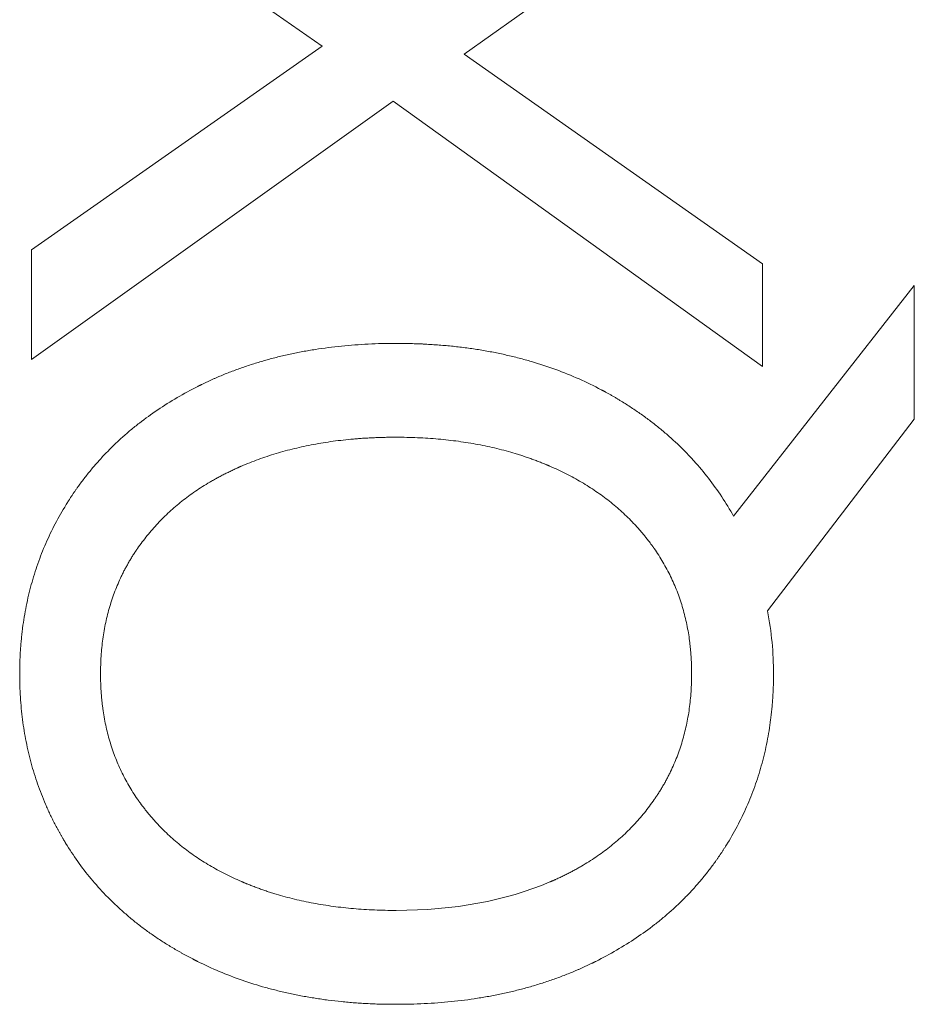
# Model space of a CAD drawing. Header units: inches. Extents: x 830 to 2908, y -1046 to 167.
# Tile 11 of 58: x 2607.25 to 2609.05, y -818.54 to -816.55. Entities that reach past the tile are written whole.
import ezdxf

# ---------------------------------------------------------------- set-up
doc = ezdxf.new("R2010")
doc.units = ezdxf.units.IN
doc.header["$LTSCALE"] = 23.1
doc.header["$MEASUREMENT"] = 0
doc.layers.get('0').update_dxf_attribs({"lineweight": 18})

msp = doc.modelspace()

# ---------------------------------------------------------------- linework, layer by layer
at = {"color": 32, "linetype": 'Continuous', "lineweight": 0, "true_color": 0xcd6928}
for p, q in [((2607.274, -816.1993), (2607.8591, -816.6075)), ((2608.1447, -816.6236), (2608.7459, -816.1973)), ((2607.8591, -816.6075), (2607.274, -817.0177)), ((2608.7459, -817.0459), (2608.1447, -816.6236)), ((2607.274, -817.2389), (2608.0019, -816.7181)), ((2608.0019, -816.7181), (2608.7459, -817.253)), ((2607.274, -817.2389), (2607.274, -817.0177)), ((2608.7459, -817.0459), (2608.7459, -817.253)), ((2609.0515, -817.0896), (2608.6876, -817.5541)), ((2609.0515, -817.0896), (2609.0515, -817.359)), ((2608.756, -817.7451), (2609.0515, -817.359))]:
    msp.add_line(p, q, dxfattribs=at)
msp.add_arc((2608.0989, -817.8713), 0.6691, 359.9534, 10.8675, dxfattribs=at)
for points, knots in [([(2608.0079, -817.2062), (2607.989, -817.2062), (2607.9517, -817.2071), (2607.8975, -817.2112), (2607.8538, -817.2168), (2607.8197, -817.2226), (2607.7945, -817.2277), (2607.7698, -817.2334), (2607.7455, -817.2399), (2607.7216, -817.247), (2607.7021, -817.2534), (2607.6867, -817.259), (2607.6752, -817.2633), (2607.6639, -817.2677), (2607.6545, -817.2716), (2607.6471, -817.2748), (2607.6415, -817.2772), (2607.636, -817.2797), (2607.6305, -817.2822), (2607.626, -817.2843), (2607.6223, -817.2861), (2607.6196, -817.2874), (2607.6174, -817.2885), (2607.6156, -817.2894), (2607.6142, -817.29), (2607.6129, -817.2907), (2607.6117, -817.2912), (2607.6108, -817.2917), (2607.6103, -817.292), (2607.6098, -817.2922), (2607.6095, -817.2924), (2607.6092, -817.2925), (2607.609, -817.2926), (2607.6089, -817.2927), (2607.6088, -817.2927), (2607.6088, -817.2927)], [0, 0, 0, 0, 0.125, 0.25, 0.375, 0.4375, 0.5, 0.5625, 0.625001, 0.687501, 0.750001, 0.781251, 0.812501, 0.843751, 0.875001, 0.890626, 0.906251, 0.921876, 0.937501, 0.953126, 0.960938, 0.968751, 0.976563, 0.98047, 0.984376, 0.988282, 0.992188, 0.994141, 0.996095, 0.997071, 0.998048, 0.999024, 0.999513, 0.999757, 1, 1, 1, 1]), ([(2608.4212, -817.2997), (2608.4066, -817.2919), (2608.3766, -817.2773), (2608.3297, -817.2583), (2608.2891, -817.2449), (2608.2556, -817.2357), (2608.23, -817.2295), (2608.2039, -817.224), (2608.1774, -817.2192), (2608.1503, -817.2152), (2608.1274, -817.2125), (2608.1088, -817.2107), (2608.0948, -817.2095), (2608.0806, -817.2085), (2608.0687, -817.2078), (2608.0591, -817.2073), (2608.0519, -817.207), (2608.0446, -817.2068), (2608.0374, -817.2066), (2608.0313, -817.2064), (2608.0264, -817.2063), (2608.0227, -817.2063), (2608.0196, -817.2063), (2608.0172, -817.2062), (2608.0153, -817.2062), (2608.0135, -817.2062), (2608.0119, -817.2062), (2608.0107, -817.2062), (2608.0099, -817.2062), (2608.0093, -817.2062), (2608.0088, -817.2062), (2608.0085, -817.2062), (2608.0082, -817.2062), (2608.0081, -817.2062), (2608.0079, -817.2062), (2608.0079, -817.2062)], [0, 0, 0, 0, 0.125, 0.25, 0.375, 0.4375, 0.5, 0.5625, 0.625, 0.6875, 0.75, 0.78125, 0.8125, 0.84375, 0.875, 0.890625, 0.90625, 0.921875, 0.9375, 0.953125, 0.960938, 0.96875, 0.976563, 0.980469, 0.984375, 0.988281, 0.992188, 0.994141, 0.996094, 0.99707, 0.998047, 0.999023, 0.999512, 0.999756, 1, 1, 1, 1]), ([(2607.6088, -817.2927), (2607.5945, -817.2999), (2607.5667, -817.315), (2607.5274, -817.3397), (2607.4966, -817.3619), (2607.4733, -817.3807), (2607.4564, -817.3954), (2607.4401, -817.4105), (2607.4245, -817.4262), (2607.4094, -817.4424), (2607.3974, -817.4563), (2607.388, -817.4676), (2607.3812, -817.4763), (2607.3745, -817.4851), (2607.3691, -817.4925), (2607.3648, -817.4985), (2607.3616, -817.5031), (2607.3585, -817.5077), (2607.3554, -817.5123), (2607.3529, -817.5161), (2607.3508, -817.5192), (2607.3493, -817.5216), (2607.3481, -817.5235), (2607.3471, -817.5251), (2607.3464, -817.5263), (2607.3456, -817.5275), (2607.345, -817.5284), (2607.3445, -817.5292), (2607.3442, -817.5297), (2607.344, -817.5301), (2607.3438, -817.5304), (2607.3436, -817.5307), (2607.3435, -817.5308), (2607.3435, -817.5309), (2607.3434, -817.531), (2607.3434, -817.531)], [0, 0, 0, 0, 0.125, 0.25, 0.375, 0.4375, 0.5, 0.5625, 0.625, 0.6875, 0.75, 0.78125, 0.8125, 0.84375, 0.875, 0.890625, 0.90625, 0.921875, 0.9375, 0.953125, 0.960938, 0.96875, 0.976563, 0.980469, 0.984375, 0.988281, 0.992188, 0.994141, 0.996094, 0.99707, 0.998047, 0.999023, 0.999512, 0.999756, 1, 1, 1, 1]), ([(2608.6876, -817.5541), (2608.6801, -817.5407), (2608.6641, -817.5146), (2608.6375, -817.4775), (2608.6131, -817.4484), (2608.5922, -817.4261), (2608.5759, -817.4099), (2608.5589, -817.3943), (2608.5413, -817.3792), (2608.523, -817.3646), (2608.5071, -817.3529), (2608.4941, -817.3438), (2608.4842, -817.3371), (2608.4741, -817.3305), (2608.4656, -817.3252), (2608.4587, -817.321), (2608.4535, -817.3178), (2608.4482, -817.3147), (2608.4429, -817.3116), (2608.4384, -817.3091), (2608.4348, -817.3071), (2608.4321, -817.3056), (2608.4299, -817.3044), (2608.4281, -817.3034), (2608.4267, -817.3026), (2608.4253, -817.3019), (2608.4242, -817.3013), (2608.4233, -817.3008), (2608.4227, -817.3005), (2608.4223, -817.3003), (2608.4219, -817.3001), (2608.4216, -817.2999), (2608.4214, -817.2998), (2608.4213, -817.2998), (2608.4212, -817.2997), (2608.4212, -817.2997)], [0, 0, 0, 0, 0.125, 0.25, 0.375, 0.4375, 0.5, 0.5625, 0.625001, 0.687501, 0.750001, 0.781251, 0.812501, 0.843751, 0.875001, 0.890626, 0.906251, 0.921876, 0.937501, 0.953126, 0.960938, 0.968751, 0.976563, 0.98047, 0.984376, 0.988282, 0.992188, 0.994141, 0.996095, 0.997071, 0.998048, 0.999024, 0.999513, 0.999757, 1, 1, 1, 1]), ([(2607.6963, -817.4535), (2607.7075, -817.4487), (2607.7304, -817.4396), (2607.7661, -817.4277), (2607.7969, -817.4194), (2607.8222, -817.4136), (2607.8415, -817.4097), (2607.8612, -817.4063), (2607.8811, -817.4033), (2607.9014, -817.4008), (2607.9186, -817.3991), (2607.9325, -817.398), (2607.9431, -817.3972), (2607.9537, -817.3966), (2607.9626, -817.3962), (2607.9697, -817.3959), (2607.9751, -817.3957), (2607.9805, -817.3956), (2607.986, -817.3954), (2607.9905, -817.3953), (2607.9942, -817.3953), (2607.9969, -817.3953), (2607.9992, -817.3952), (2608.001, -817.3952), (2608.0024, -817.3952), (2608.0038, -817.3952), (2608.0049, -817.3952), (2608.0059, -817.3952), (2608.0064, -817.3952), (2608.0069, -817.3952), (2608.0072, -817.3952), (2608.0075, -817.3952), (2608.0077, -817.3952), (2608.0078, -817.3952), (2608.0079, -817.3952), (2608.0079, -817.3952)], [0, 0, 0, 0, 0.125, 0.25, 0.375, 0.4375, 0.5, 0.5625, 0.625, 0.6875, 0.75, 0.78125, 0.8125, 0.84375, 0.875, 0.890625, 0.90625, 0.921875, 0.9375, 0.953125, 0.960938, 0.96875, 0.976563, 0.980469, 0.984375, 0.988281, 0.992188, 0.994141, 0.996094, 0.99707, 0.998047, 0.999023, 0.999512, 0.999756, 1, 1, 1, 1]), ([(2608.0079, -817.3952), (2608.0225, -817.3952), (2608.0513, -817.3958), (2608.0931, -817.3986), (2608.127, -817.4024), (2608.1534, -817.4063), (2608.1729, -817.4097), (2608.1921, -817.4136), (2608.211, -817.4179), (2608.2296, -817.4227), (2608.2448, -817.4271), (2608.2568, -817.4308), (2608.2657, -817.4337), (2608.2746, -817.4367), (2608.2819, -817.4393), (2608.2877, -817.4415), (2608.292, -817.4431), (2608.2963, -817.4448), (2608.3006, -817.4465), (2608.3042, -817.4479), (2608.307, -817.449), (2608.3092, -817.4499), (2608.3109, -817.4507), (2608.3123, -817.4513), (2608.3134, -817.4517), (2608.3145, -817.4522), (2608.3153, -817.4525), (2608.316, -817.4528), (2608.3165, -817.453), (2608.3168, -817.4532), (2608.3171, -817.4533), (2608.3173, -817.4534), (2608.3175, -817.4534), (2608.3175, -817.4535), (2608.3176, -817.4535), (2608.3176, -817.4535)], [0, 0, 0, 0, 0.125, 0.25, 0.375, 0.4375, 0.5, 0.5625, 0.625, 0.687501, 0.750001, 0.781251, 0.812501, 0.843751, 0.875001, 0.890626, 0.906251, 0.921876, 0.937501, 0.953126, 0.960938, 0.968751, 0.976563, 0.98047, 0.984376, 0.988282, 0.992188, 0.994141, 0.996095, 0.997071, 0.998048, 0.999024, 0.999513, 0.999757, 1, 1, 1, 1]), ([(2607.4871, -817.6194), (2607.4933, -817.6104), (2607.5064, -817.593), (2607.5278, -817.5685), (2607.5472, -817.5492), (2607.5637, -817.5347), (2607.5765, -817.5241), (2607.5898, -817.5139), (2607.6036, -817.5041), (2607.6179, -817.4947), (2607.6302, -817.4872), (2607.6402, -817.4814), (2607.6479, -817.4771), (2607.6556, -817.4729), (2607.6622, -817.4695), (2607.6675, -817.4669), (2607.6716, -817.4649), (2607.6756, -817.4629), (2607.6797, -817.461), (2607.6831, -817.4594), (2607.6859, -817.4581), (2607.688, -817.4572), (2607.6897, -817.4564), (2607.6911, -817.4558), (2607.6921, -817.4553), (2607.6932, -817.4549), (2607.694, -817.4545), (2607.6947, -817.4542), (2607.6952, -817.454), (2607.6955, -817.4538), (2607.6958, -817.4537), (2607.696, -817.4536), (2607.6962, -817.4536), (2607.6962, -817.4535), (2607.6963, -817.4535), (2607.6963, -817.4535)], [0, 0, 0, 0, 0.125, 0.25, 0.375, 0.4375, 0.5, 0.5625, 0.625, 0.6875, 0.75, 0.78125, 0.8125, 0.84375, 0.875, 0.890625, 0.90625, 0.921875, 0.9375, 0.953125, 0.960938, 0.96875, 0.976563, 0.980469, 0.984375, 0.988281, 0.992188, 0.994141, 0.996094, 0.99707, 0.998047, 0.999023, 0.999512, 0.999756, 1, 1, 1, 1]), ([(2608.3176, -817.4535), (2608.3288, -817.4584), (2608.3507, -817.4686), (2608.3816, -817.4855), (2608.4058, -817.5009), (2608.4242, -817.5139), (2608.4376, -817.5241), (2608.4505, -817.5347), (2608.4629, -817.5456), (2608.4749, -817.5569), (2608.4845, -817.5667), (2608.4919, -817.5747), (2608.4974, -817.5808), (2608.5028, -817.587), (2608.5071, -817.5922), (2608.5105, -817.5965), (2608.5131, -817.5997), (2608.5156, -817.6029), (2608.5181, -817.6062), (2608.5201, -817.6089), (2608.5218, -817.6111), (2608.523, -817.6127), (2608.524, -817.6141), (2608.5248, -817.6152), (2608.5254, -817.6161), (2608.526, -817.6169), (2608.5264, -817.6176), (2608.5268, -817.6181), (2608.5271, -817.6185), (2608.5273, -817.6188), (2608.5274, -817.619), (2608.5275, -817.6192), (2608.5276, -817.6193), (2608.5277, -817.6193), (2608.5277, -817.6194), (2608.5277, -817.6194)], [0, 0, 0, 0, 0.125, 0.25, 0.375, 0.4375, 0.5, 0.5625, 0.625, 0.687499, 0.749999, 0.781249, 0.812499, 0.843749, 0.874999, 0.890624, 0.906249, 0.921874, 0.937499, 0.953124, 0.960937, 0.968749, 0.976562, 0.980468, 0.984374, 0.988281, 0.992187, 0.99414, 0.996093, 0.99707, 0.998046, 0.999023, 0.999511, 0.999755, 1, 1, 1, 1]), ([(2607.3434, -817.531), (2607.3356, -817.5437), (2607.321, -817.5693), (2607.302, -817.609), (2607.2886, -817.6431), (2607.2794, -817.6709), (2607.2732, -817.6921), (2607.2677, -817.7135), (2607.2629, -817.7352), (2607.2589, -817.7573), (2607.2562, -817.7759), (2607.2544, -817.7909), (2607.2532, -817.8022), (2607.2522, -817.8136), (2607.2515, -817.8232), (2607.251, -817.8309), (2607.2507, -817.8367), (2607.2505, -817.8425), (2607.2503, -817.8483), (2607.2501, -817.8532), (2607.2501, -817.8571), (2607.25, -817.86), (2607.25, -817.8625), (2607.25, -817.8644), (2607.2499, -817.8659), (2607.2499, -817.8674), (2607.2499, -817.8686), (2607.2499, -817.8696), (2607.2499, -817.8702), (2607.2499, -817.8707), (2607.2499, -817.8711), (2607.2499, -817.8714), (2607.2499, -817.8716), (2607.2499, -817.8717), (2607.2499, -817.8718), (2607.2499, -817.8718)], [0, 0, 0, 0, 0.125, 0.25, 0.375, 0.4375, 0.5, 0.5625, 0.625, 0.6875, 0.75, 0.78125, 0.8125, 0.84375, 0.875, 0.890625, 0.90625, 0.921875, 0.9375, 0.953125, 0.960938, 0.96875, 0.976563, 0.980469, 0.984375, 0.988281, 0.992188, 0.994141, 0.996094, 0.99707, 0.998047, 0.999023, 0.999512, 0.999756, 1, 1, 1, 1]), ([(2607.4127, -817.8718), (2607.4127, -817.8597), (2607.4135, -817.836), (2607.417, -817.8015), (2607.4218, -817.7738), (2607.4269, -817.7522), (2607.4312, -817.7363), (2607.4362, -817.7206), (2607.4417, -817.7053), (2607.4478, -817.6902), (2607.4534, -817.6779), (2607.4581, -817.6682), (2607.4618, -817.661), (2607.4657, -817.6539), (2607.469, -817.648), (2607.4717, -817.6434), (2607.4738, -817.6399), (2607.4759, -817.6364), (2607.4781, -817.633), (2607.4799, -817.6301), (2607.4814, -817.6279), (2607.4825, -817.6262), (2607.4835, -817.6248), (2607.4842, -817.6236), (2607.4848, -817.6228), (2607.4854, -817.6219), (2607.4859, -817.6212), (2607.4863, -817.6207), (2607.4865, -817.6203), (2607.4867, -817.62), (2607.4868, -817.6198), (2607.487, -817.6197), (2607.487, -817.6195), (2607.4871, -817.6195), (2607.4871, -817.6194), (2607.4871, -817.6194)], [0, 0, 0, 0, 0.125, 0.25, 0.375, 0.4375, 0.5, 0.5625, 0.625, 0.6875, 0.75, 0.78125, 0.8125, 0.84375, 0.875, 0.890625, 0.90625, 0.921875, 0.9375, 0.953125, 0.960938, 0.96875, 0.976563, 0.980469, 0.984375, 0.988281, 0.992188, 0.994141, 0.996094, 0.99707, 0.998047, 0.999023, 0.999512, 0.999756, 1, 1, 1, 1]), ([(2608.5277, -817.6194), (2608.534, -817.6284), (2608.5458, -817.6467), (2608.5611, -817.6753), (2608.5719, -817.7002), (2608.5794, -817.7206), (2608.5844, -817.7363), (2608.5888, -817.7522), (2608.5926, -817.7684), (2608.5959, -817.7849), (2608.5981, -817.7989), (2608.5995, -817.8102), (2608.6005, -817.8188), (2608.6013, -817.8275), (2608.6019, -817.8347), (2608.6022, -817.8406), (2608.6025, -817.845), (2608.6027, -817.8494), (2608.6028, -817.8539), (2608.6029, -817.8576), (2608.603, -817.8606), (2608.6031, -817.8628), (2608.6031, -817.8647), (2608.6031, -817.8662), (2608.6031, -817.8673), (2608.6031, -817.8684), (2608.6031, -817.8694), (2608.6031, -817.8701), (2608.6031, -817.8706), (2608.6031, -817.871), (2608.6031, -817.8712), (2608.6031, -817.8715), (2608.6031, -817.8716), (2608.6031, -817.8717), (2608.6031, -817.8718), (2608.6031, -817.8718)], [0, 0, 0, 0, 0.125, 0.25, 0.375, 0.4375, 0.5, 0.5625, 0.625, 0.6875, 0.75, 0.78125, 0.8125, 0.84375, 0.875, 0.890625, 0.90625, 0.921875, 0.9375, 0.953125, 0.960938, 0.96875, 0.976563, 0.980469, 0.984375, 0.988281, 0.992188, 0.994141, 0.996094, 0.99707, 0.998047, 0.999023, 0.999512, 0.999756, 1, 1, 1, 1]), ([(2607.2499, -817.8718), (2607.2499, -817.8876), (2607.2509, -817.9187), (2607.2552, -817.9642), (2607.2612, -818.0011), (2607.2675, -818.0301), (2607.2729, -818.0516), (2607.2791, -818.0727), (2607.2859, -818.0936), (2607.2935, -818.1141), (2607.3004, -818.131), (2607.3063, -818.1444), (2607.3109, -818.1544), (2607.3157, -818.1643), (2607.3199, -818.1725), (2607.3233, -818.179), (2607.3259, -818.1838), (2607.3285, -818.1887), (2607.3312, -818.1935), (2607.3335, -818.1975), (2607.3353, -818.2007), (2607.3367, -818.2031), (2607.3379, -818.2051), (2607.3388, -818.2067), (2607.3396, -818.2079), (2607.3403, -818.209), (2607.3409, -818.21), (2607.3413, -818.2108), (2607.3416, -818.2113), (2607.3419, -818.2117), (2607.3421, -818.212), (2607.3422, -818.2123), (2607.3423, -818.2124), (2607.3424, -818.2125), (2607.3424, -818.2126), (2607.3424, -818.2126)], [0, 0, 0, 0, 0.125, 0.25, 0.375, 0.4375, 0.5, 0.5625, 0.625, 0.6875, 0.75, 0.78125, 0.8125, 0.84375, 0.875, 0.890625, 0.90625, 0.921875, 0.9375, 0.953125, 0.960938, 0.96875, 0.976563, 0.980469, 0.984375, 0.988281, 0.992188, 0.994141, 0.996094, 0.99707, 0.998047, 0.999023, 0.999512, 0.999756, 1, 1, 1, 1]), ([(2607.4871, -818.1241), (2607.4809, -818.1151), (2607.4693, -818.0968), (2607.4542, -818.0682), (2607.4435, -818.0434), (2607.4362, -818.0229), (2607.4312, -818.0073), (2607.4269, -817.9914), (2607.4231, -817.9752), (2607.4199, -817.9587), (2607.4177, -817.9447), (2607.4163, -817.9334), (2607.4153, -817.9248), (2607.4145, -817.9161), (2607.414, -817.9089), (2607.4136, -817.903), (2607.4134, -817.8986), (2607.4132, -817.8942), (2607.413, -817.8898), (2607.4129, -817.886), (2607.4128, -817.8831), (2607.4128, -817.8808), (2607.4128, -817.8789), (2607.4128, -817.8774), (2607.4127, -817.8763), (2607.4127, -817.8752), (2607.4127, -817.8743), (2607.4127, -817.8735), (2607.4127, -817.873), (2607.4127, -817.8727), (2607.4127, -817.8724), (2607.4127, -817.8721), (2607.4127, -817.872), (2607.4127, -817.8719), (2607.4127, -817.8718), (2607.4127, -817.8718)], [0, 0, 0, 0, 0.125, 0.25, 0.375, 0.4375, 0.5, 0.5625, 0.625, 0.6875, 0.75, 0.78125, 0.8125, 0.84375, 0.875, 0.890625, 0.90625, 0.921875, 0.9375, 0.953125, 0.960938, 0.96875, 0.976563, 0.980469, 0.984375, 0.988281, 0.992188, 0.994141, 0.996094, 0.99707, 0.998047, 0.999023, 0.999512, 0.999756, 1, 1, 1, 1]), ([(2608.6031, -817.8718), (2608.6031, -817.8839), (2608.6023, -817.9076), (2608.5988, -817.9421), (2608.5939, -817.9699), (2608.5888, -817.9916), (2608.5844, -818.0076), (2608.5794, -818.0233), (2608.5738, -818.0387), (2608.5676, -818.0538), (2608.562, -818.0662), (2608.5571, -818.0759), (2608.5534, -818.0832), (2608.5495, -818.0903), (2608.5461, -818.0963), (2608.5433, -818.1009), (2608.5412, -818.1045), (2608.5391, -818.1079), (2608.5369, -818.1114), (2608.535, -818.1143), (2608.5335, -818.1166), (2608.5324, -818.1183), (2608.5314, -818.1197), (2608.5306, -818.1209), (2608.5301, -818.1217), (2608.5295, -818.1226), (2608.529, -818.1233), (2608.5286, -818.1238), (2608.5284, -818.1242), (2608.5282, -818.1245), (2608.528, -818.1247), (2608.5279, -818.1249), (2608.5278, -818.125), (2608.5278, -818.125), (2608.5277, -818.1251), (2608.5277, -818.1251)], [0, 0, 0, 0, 0.125, 0.25, 0.375, 0.4375, 0.5, 0.5625, 0.625, 0.6875, 0.75, 0.78125, 0.8125, 0.84375, 0.875, 0.890625, 0.90625, 0.921875, 0.9375, 0.953125, 0.960938, 0.96875, 0.976563, 0.980469, 0.984375, 0.988281, 0.992188, 0.994141, 0.996094, 0.99707, 0.998047, 0.999023, 0.999512, 0.999756, 1, 1, 1, 1]), ([(2608.6755, -818.2126), (2608.6832, -818.2), (2608.6977, -818.1743), (2608.7165, -818.1346), (2608.7297, -818.1005), (2608.7389, -818.0727), (2608.745, -818.0516), (2608.7504, -818.0301), (2608.7551, -818.0084), (2608.7591, -817.9863), (2608.7618, -817.9677), (2608.7636, -817.9527), (2608.7648, -817.9414), (2608.7658, -817.93), (2608.7665, -817.9204), (2608.7669, -817.9127), (2608.7672, -817.9069), (2608.7675, -817.9011), (2608.7677, -817.8953), (2608.7678, -817.8904), (2608.7679, -817.8865), (2608.7679, -817.8836), (2608.768, -817.8811), (2608.768, -817.8792), (2608.768, -817.8777), (2608.768, -817.8762), (2608.768, -817.875), (2608.768, -817.874), (2608.768, -817.8734), (2608.768, -817.8729), (2608.768, -817.8725), (2608.768, -817.8722), (2608.768, -817.872), (2608.768, -817.8719), (2608.768, -817.8718), (2608.768, -817.8718)], [0, 0, 0, 0, 0.125, 0.25, 0.375, 0.4375, 0.5, 0.5625, 0.625, 0.6875, 0.75, 0.78125, 0.8125, 0.84375, 0.875, 0.890625, 0.90625, 0.921875, 0.9375, 0.953125, 0.960938, 0.96875, 0.976563, 0.980469, 0.984375, 0.988281, 0.992188, 0.994141, 0.996094, 0.99707, 0.998047, 0.999023, 0.999512, 0.999756, 1, 1, 1, 1]), ([(2607.6963, -818.29), (2607.6851, -818.2852), (2607.6632, -818.2749), (2607.6324, -818.2581), (2607.6082, -818.2427), (2607.5898, -818.2297), (2607.5765, -818.2195), (2607.5637, -818.2089), (2607.5513, -818.198), (2607.5394, -818.1866), (2607.5299, -818.1769), (2607.5225, -818.1689), (2607.5171, -818.1628), (2607.5118, -818.1566), (2607.5075, -818.1513), (2607.5041, -818.1471), (2607.5016, -818.1439), (2607.4991, -818.1406), (2607.4967, -818.1374), (2607.4946, -818.1346), (2607.493, -818.1324), (2607.4918, -818.1308), (2607.4908, -818.1294), (2607.4901, -818.1283), (2607.4895, -818.1275), (2607.4889, -818.1266), (2607.4884, -818.1259), (2607.488, -818.1254), (2607.4878, -818.125), (2607.4876, -818.1247), (2607.4874, -818.1245), (2607.4873, -818.1244), (2607.4872, -818.1242), (2607.4872, -818.1242), (2607.4871, -818.1241), (2607.4871, -818.1241)], [0, 0, 0, 0, 0.125, 0.25, 0.375, 0.4375, 0.5, 0.5625, 0.625, 0.687499, 0.749999, 0.781249, 0.812499, 0.843749, 0.874999, 0.890624, 0.906249, 0.921874, 0.937499, 0.953124, 0.960937, 0.968749, 0.976562, 0.980468, 0.984374, 0.988281, 0.992187, 0.99414, 0.996093, 0.99707, 0.998046, 0.999023, 0.999511, 0.999755, 1, 1, 1, 1]), ([(2608.5277, -818.1251), (2608.5214, -818.1342), (2608.5083, -818.1517), (2608.4867, -818.1765), (2608.4671, -818.1958), (2608.4505, -818.2104), (2608.4376, -818.2209), (2608.4242, -818.2311), (2608.4104, -818.2409), (2608.3961, -818.2503), (2608.3838, -818.2577), (2608.3737, -818.2635), (2608.3661, -818.2677), (2608.3583, -818.2719), (2608.3517, -818.2752), (2608.3464, -818.2779), (2608.3424, -818.2798), (2608.3383, -818.2817), (2608.3342, -818.2836), (2608.3308, -818.2852), (2608.3281, -818.2865), (2608.326, -818.2874), (2608.3243, -818.2881), (2608.3229, -818.2887), (2608.3218, -818.2892), (2608.3208, -818.2897), (2608.3199, -818.29), (2608.3192, -818.2903), (2608.3188, -818.2905), (2608.3184, -818.2907), (2608.3181, -818.2908), (2608.3179, -818.2909), (2608.3178, -818.2909), (2608.3177, -818.291), (2608.3176, -818.291), (2608.3176, -818.291)], [0, 0, 0, 0, 0.125, 0.25, 0.375, 0.4375, 0.5, 0.5625, 0.625, 0.6875, 0.75, 0.78125, 0.8125, 0.84375, 0.875, 0.890625, 0.90625, 0.921875, 0.9375, 0.953125, 0.960938, 0.96875, 0.976563, 0.980469, 0.984375, 0.988281, 0.992188, 0.994141, 0.996094, 0.99707, 0.998047, 0.999023, 0.999512, 0.999756, 1, 1, 1, 1]), ([(2607.3424, -818.2126), (2607.3501, -818.2253), (2607.3664, -818.2499), (2607.3932, -818.2848), (2607.4177, -818.3122), (2607.4386, -818.333), (2607.4549, -818.3482), (2607.4718, -818.3628), (2607.4893, -818.377), (2607.5075, -818.3906), (2607.5231, -818.4015), (2607.536, -818.41), (2607.5458, -818.4162), (2607.5557, -818.4223), (2607.5641, -818.4273), (2607.5709, -818.4312), (2607.5761, -818.4341), (2607.5813, -818.437), (2607.5865, -818.4399), (2607.5909, -818.4422), (2607.5944, -818.4441), (2607.5971, -818.4454), (2607.5993, -818.4466), (2607.6011, -818.4475), (2607.6024, -818.4482), (2607.6038, -818.4489), (2607.6049, -818.4494), (2607.6058, -818.4499), (2607.6064, -818.4502), (2607.6068, -818.4504), (2607.6071, -818.4506), (2607.6074, -818.4507), (2607.6076, -818.4508), (2607.6077, -818.4509), (2607.6078, -818.4509), (2607.6078, -818.4509)], [0, 0, 0, 0, 0.125, 0.25, 0.375, 0.4375, 0.5, 0.5625, 0.625, 0.6875, 0.75, 0.78125, 0.8125, 0.84375, 0.875, 0.890625, 0.90625, 0.921875, 0.9375, 0.953125, 0.960938, 0.96875, 0.976563, 0.980469, 0.984375, 0.988281, 0.992188, 0.994141, 0.996094, 0.99707, 0.998047, 0.999023, 0.999512, 0.999756, 1, 1, 1, 1]), ([(2608.4101, -818.4509), (2608.4245, -818.4437), (2608.4525, -818.4286), (2608.492, -818.4039), (2608.5228, -818.3817), (2608.5462, -818.3628), (2608.5631, -818.3482), (2608.5793, -818.333), (2608.595, -818.3174), (2608.61, -818.3012), (2608.622, -818.2873), (2608.6313, -818.2759), (2608.6381, -818.2673), (2608.6447, -818.2585), (2608.6501, -818.251), (2608.6544, -818.245), (2608.6575, -818.2405), (2608.6606, -818.2359), (2608.6637, -818.2313), (2608.6662, -818.2275), (2608.6682, -818.2244), (2608.6697, -818.222), (2608.6709, -818.2201), (2608.6719, -818.2185), (2608.6726, -818.2173), (2608.6733, -818.2162), (2608.674, -818.2152), (2608.6744, -818.2144), (2608.6747, -818.2139), (2608.675, -818.2135), (2608.6752, -818.2132), (2608.6753, -818.213), (2608.6754, -818.2128), (2608.6755, -818.2127), (2608.6755, -818.2126), (2608.6755, -818.2126)], [0, 0, 0, 0, 0.125, 0.25, 0.375, 0.4375, 0.5, 0.5625, 0.625, 0.6875, 0.75, 0.78125, 0.8125, 0.84375, 0.875, 0.890625, 0.90625, 0.921875, 0.9375, 0.953125, 0.960938, 0.96875, 0.976563, 0.980469, 0.984375, 0.988281, 0.992188, 0.994141, 0.996094, 0.99707, 0.998047, 0.999023, 0.999512, 0.999756, 1, 1, 1, 1]), ([(2608.0079, -818.3483), (2607.9932, -818.3483), (2607.9641, -818.3477), (2607.9219, -818.345), (2607.8878, -818.3412), (2607.8612, -818.3372), (2607.8415, -818.3338), (2607.8222, -818.33), (2607.8032, -818.3256), (2607.7846, -818.3208), (2607.7693, -818.3165), (2607.7573, -818.3128), (2607.7483, -818.3099), (2607.7394, -818.3068), (2607.7321, -818.3042), (2607.7263, -818.3021), (2607.7219, -818.3004), (2607.7176, -818.2988), (2607.7133, -818.2971), (2607.7098, -818.2956), (2607.7069, -818.2945), (2607.7048, -818.2936), (2607.703, -818.2929), (2607.7016, -818.2923), (2607.7005, -818.2918), (2607.6995, -818.2914), (2607.6986, -818.291), (2607.6979, -818.2907), (2607.6975, -818.2905), (2607.6971, -818.2903), (2607.6968, -818.2902), (2607.6966, -818.2901), (2607.6965, -818.2901), (2607.6964, -818.29), (2607.6963, -818.29), (2607.6963, -818.29)], [0, 0, 0, 0, 0.125, 0.25, 0.375, 0.4375, 0.5, 0.5625, 0.625, 0.687501, 0.750001, 0.781251, 0.812501, 0.843751, 0.875001, 0.890626, 0.906251, 0.921876, 0.937501, 0.953126, 0.960938, 0.968751, 0.976563, 0.98047, 0.984376, 0.988282, 0.992188, 0.994141, 0.996095, 0.997071, 0.998048, 0.999024, 0.999513, 0.999757, 1, 1, 1, 1]), ([(2607.6078, -818.4509), (2607.6222, -818.4581), (2607.6516, -818.4716), (2607.6974, -818.4892), (2607.737, -818.5016), (2607.7695, -818.5101), (2607.7943, -818.5159), (2607.8195, -818.5209), (2607.8451, -818.5253), (2607.8712, -818.5291), (2607.8933, -818.5316), (2607.9111, -818.5333), (2607.9246, -818.5344), (2607.9383, -818.5353), (2607.9497, -818.536), (2607.9589, -818.5364), (2607.9658, -818.5367), (2607.9728, -818.5369), (2607.9797, -818.5371), (2607.9856, -818.5372), (2607.9903, -818.5373), (2607.9938, -818.5373), (2607.9967, -818.5374), (2607.9991, -818.5374), (2608.0008, -818.5374), (2608.0026, -818.5374), (2608.0041, -818.5374), (2608.0053, -818.5374), (2608.006, -818.5374), (2608.0066, -818.5374), (2608.007, -818.5374), (2608.0074, -818.5374), (2608.0077, -818.5374), (2608.0078, -818.5374), (2608.0079, -818.5374), (2608.0079, -818.5374)], [0, 0, 0, 0, 0.125, 0.25, 0.375, 0.4375, 0.5, 0.5625, 0.625, 0.6875, 0.75, 0.78125, 0.8125, 0.84375, 0.875, 0.890625, 0.90625, 0.921875, 0.9375, 0.953125, 0.960938, 0.96875, 0.976563, 0.980469, 0.984375, 0.988281, 0.992188, 0.994141, 0.996094, 0.99707, 0.998047, 0.999023, 0.999512, 0.999756, 1, 1, 1, 1]), ([(2608.0079, -818.5374), (2608.027, -818.5374), (2608.0647, -818.5365), (2608.1194, -818.5324), (2608.1634, -818.5268), (2608.1978, -818.5209), (2608.2232, -818.5159), (2608.2481, -818.5101), (2608.2726, -818.5037), (2608.2966, -818.4966), (2608.3163, -818.4901), (2608.3318, -818.4846), (2608.3433, -818.4803), (2608.3547, -818.4758), (2608.3641, -818.472), (2608.3716, -818.4688), (2608.3772, -818.4664), (2608.3828, -818.4639), (2608.3883, -818.4614), (2608.3929, -818.4592), (2608.3965, -818.4575), (2608.3993, -818.4562), (2608.4015, -818.4551), (2608.4033, -818.4542), (2608.4047, -818.4536), (2608.4061, -818.4529), (2608.4072, -818.4524), (2608.4081, -818.4519), (2608.4087, -818.4516), (2608.4091, -818.4514), (2608.4094, -818.4512), (2608.4097, -818.4511), (2608.4099, -818.451), (2608.41, -818.451), (2608.4101, -818.4509), (2608.4101, -818.4509)], [0, 0, 0, 0, 0.125, 0.25, 0.375, 0.4375, 0.5, 0.5625, 0.625001, 0.687501, 0.750001, 0.781251, 0.812501, 0.843751, 0.875001, 0.890626, 0.906251, 0.921876, 0.937501, 0.953126, 0.960938, 0.968751, 0.976563, 0.98047, 0.984376, 0.988282, 0.992188, 0.994141, 0.996095, 0.997071, 0.998048, 0.999024, 0.999513, 0.999757, 1, 1, 1, 1])]:
    msp.add_open_spline(points, degree=3, knots=knots, dxfattribs=at)
msp.add_open_spline([(2608.3176, -818.291), (2608.2278, -818.3292), (2608.1246, -818.3483), (2608.0079, -818.3483)], degree=3, dxfattribs=at)

doc.saveas('drawing.dxf')
